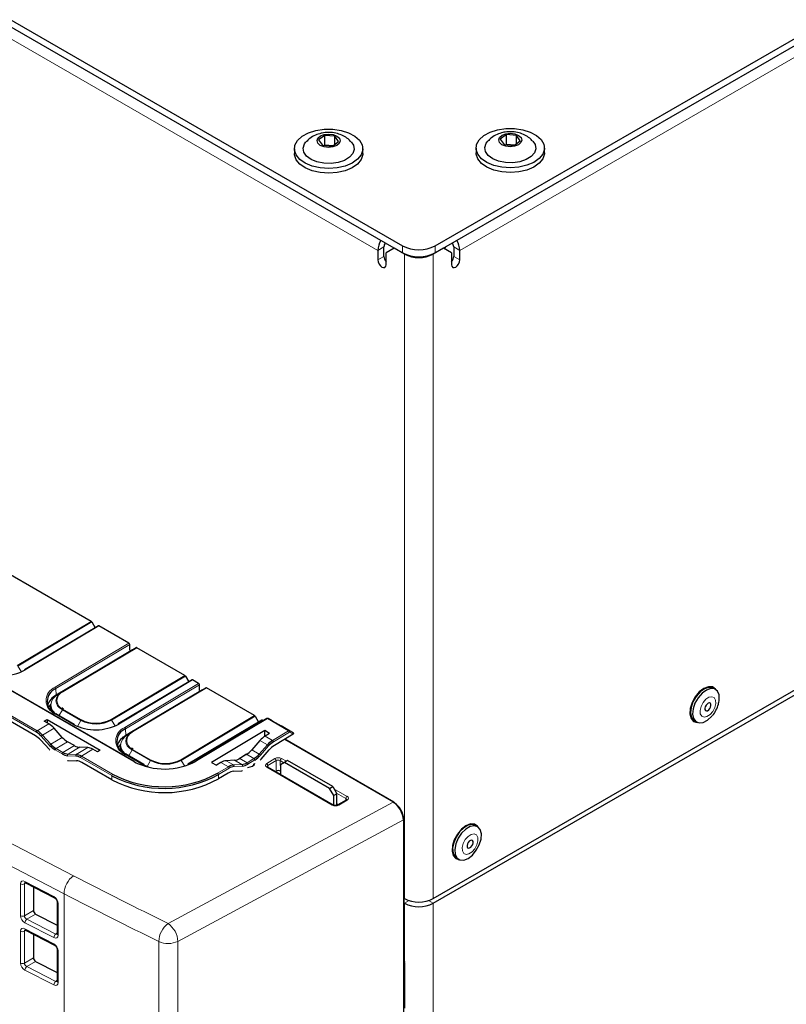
# Paper-space layout 'Blatt2' of a CAD drawing. Header units: millimetres. Extents: x 5 to 418, y 2 to 292.
# Tile 52 of 68: x 120 to 153, y 169 to 212. Entities that reach past the tile are written whole.
import ezdxf

# ---------------------------------------------------------------- set-up
doc = ezdxf.new("R2010")
doc.units = ezdxf.units.MM

psp = doc.layouts.new('Blatt2')

# ---------------------------------------------------------------- linework, layer by layer
at = {"color": 7, "linetype": 'Continuous', "lineweight": 25}
for p, q in [((79.764, 234.882), (136.687, 202.021)), ((79.764, 234.576), (136.687, 201.715)), ((138.101, 202.021), (166.367, 218.339)), ((138.101, 201.715), (166.367, 218.033)), ((133.343, 206.785), (133.076, 206.588)), ((133.076, 206.588), (133.237, 206.356)), ((133.772, 206.749), (133.343, 206.785)), ((133.343, 206.376), (133.343, 206.785)), ((133.666, 206.321), (133.933, 206.517)), ((133.933, 206.517), (133.772, 206.749)), ((133.772, 206.399), (133.772, 206.749)), ((141.175, 206.815), (140.907, 206.619)), ((140.907, 206.619), (141.068, 206.387)), ((141.603, 206.78), (141.175, 206.815)), ((141.175, 206.407), (141.175, 206.815)), ((141.497, 206.351), (141.764, 206.548)), ((141.764, 206.548), (141.603, 206.78)), ((141.603, 206.429), (141.603, 206.78)), ((132.03, 206.206), (132.03, 206.001)), ((133.237, 206.356), (133.666, 206.321)), ((133.308, 206.35), (133.343, 206.376)), ((133.343, 206.376), (133.701, 206.347)), ((133.352, 206.347), (133.343, 206.376)), ((134.98, 206.001), (134.98, 206.206)), ((139.861, 206.236), (139.861, 206.032)), ((141.068, 206.387), (141.497, 206.351)), ((141.139, 206.381), (141.175, 206.407)), ((141.175, 206.407), (141.532, 206.377)), ((141.184, 206.377), (141.175, 206.407)), ((142.811, 206.032), (142.811, 206.236)), ((135.626, 201.817), (135.626, 201.409)), ((135.891, 201.562), (135.891, 201.97)), ((136.333, 201.919), (135.979, 201.715)), ((136.775, 201.664), (136.333, 201.919)), ((138.454, 201.919), (138.012, 201.664)), ((138.808, 201.715), (138.454, 201.919)), ((138.896, 201.97), (138.896, 201.562)), ((139.161, 201.409), (139.161, 201.817)), ((135.979, 201.205), (135.979, 201.715)), ((138.808, 201.715), (138.808, 201.205)), ((138.012, 173.861), (167.074, 190.638)), ((138.012, 173.657), (167.074, 190.434)), ((123.268, 185.818), (119.691, 187.883)), ((125.134, 179.773), (111.699, 187.529)), ((123.58, 185.626), (120.399, 183.725)), ((123.293, 185.792), (123.44, 185.542)), ((124.896, 184.878), (123.605, 185.623)), ((120.87, 180.882), (114.023, 184.835)), ((124.939, 184.572), (124.932, 184.818)), ((125.056, 184.598), (121.875, 182.698)), ((124.587, 184.32), (124.94, 184.531)), ((125.056, 184.598), (125.208, 184.686)), ((127.307, 183.486), (125.233, 184.683)), ((123.35, 183.581), (124.357, 184.183)), ((123.969, 183.949), (123.967, 183.95)), ((124.177, 184.073), (124.175, 184.074)), ((124.209, 184.095), (124.211, 184.093)), ((124.357, 184.183), (124.587, 184.32)), ((124.358, 184.181), (124.357, 184.183)), ((124.588, 184.318), (124.587, 184.32)), ((123.12, 183.444), (123.35, 183.581)), ((123.35, 183.581), (123.35, 183.579)), ((122.819, 183.264), (121.759, 182.631)), ((122.819, 183.264), (123.12, 183.444)), ((122.819, 183.262), (122.819, 183.264)), ((122.972, 183.355), (122.974, 183.354)), ((123.12, 183.444), (123.121, 183.442)), ((127.619, 183.294), (124.438, 181.393)), ((127.332, 183.46), (127.48, 183.21)), ((127.901, 183.143), (127.644, 183.291)), ((127.944, 182.837), (127.937, 183.083)), ((128.062, 182.864), (124.88, 180.963)), ((127.592, 182.585), (127.945, 182.796)), ((128.062, 182.864), (128.213, 182.951)), ((130.312, 181.751), (128.238, 182.949)), ((150.176, 182.885), (150.088, 182.936)), ((126.355, 181.846), (127.362, 182.448)), ((127.182, 182.338), (127.18, 182.339)), ((127.214, 182.36), (127.216, 182.359)), ((127.362, 182.448), (127.592, 182.585)), ((127.363, 182.446), (127.362, 182.448)), ((127.593, 182.584), (127.592, 182.585)), ((121.522, 182.188), (121.521, 182.081)), ((122.535, 181.374), (121.74, 181.833)), ((122.077, 182.034), (122.004, 182.084)), ((126.125, 181.709), (126.355, 181.846)), ((126.355, 181.846), (126.356, 181.844)), ((126.974, 182.214), (126.972, 182.215)), ((121.25, 181.51), (121.371, 181.582)), ((121.444, 181.399), (121.25, 181.51)), ((121.371, 181.582), (123.662, 180.259)), ((121.371, 181.582), (121.371, 181.441)), ((125.825, 181.529), (124.764, 180.896)), ((125.825, 181.529), (126.125, 181.709)), ((125.825, 181.527), (125.825, 181.529)), ((125.977, 181.621), (125.979, 181.619)), ((126.125, 181.709), (126.126, 181.707)), ((130.625, 181.559), (127.443, 179.658)), ((130.844, 181.628), (127.783, 179.799)), ((130.338, 181.725), (130.485, 181.475)), ((130.687, 181.535), (130.65, 181.556)), ((131.077, 181.53), (130.893, 181.629)), ((130.894, 181.629), (130.893, 181.629)), ((131.078, 181.53), (131.464, 181.307)), ((149.272, 181.523), (149.36, 181.472)), ((122.023, 180.815), (121.668, 181.212)), ((122.546, 181.352), (122.581, 181.333)), ((130.75, 181.105), (128.459, 179.736)), ((130.959, 180.985), (130.75, 181.105)), ((130.757, 180.885), (130.75, 181.105)), ((130.959, 180.985), (130.766, 180.869)), ((131.98, 180.951), (131.169, 180.466)), ((131.994, 181.001), (131.464, 181.307)), ((121.095, 180.696), (121.454, 180.301)), ((122.545, 180.457), (122.247, 180.628)), ((130.543, 180.678), (130.194, 180.274)), ((130.757, 180.885), (130.774, 180.874)), ((136.311, 178.02), (131.614, 180.732)), ((136.324, 178.016), (131.617, 180.734)), ((123.124, 180.371), (122.769, 180.385)), ((123.542, 180.187), (123.348, 180.299)), ((123.662, 180.259), (123.542, 180.187)), ((124.527, 180.453), (124.526, 180.346)), ((125.541, 179.639), (124.745, 180.098)), ((125.082, 180.3), (125.009, 180.349)), ((130.004, 180.103), (129.642, 179.887)), ((130.593, 179.873), (130.946, 180.276)), ((122.285, 179.821), (122.638, 179.805)), ((124.164, 178.981), (122.861, 179.733)), ((125.145, 179.751), (125.201, 179.72)), ((127.741, 179.759), (127.773, 179.778)), ((128.459, 179.736), (128.668, 179.616)), ((128.861, 179.731), (128.668, 179.616)), ((129.448, 179.829), (129.087, 179.808)), ((129.971, 180.083), (129.674, 179.905)), ((131.604, 179.735), (131.427, 179.633)), ((131.737, 179.811), (131.604, 179.735)), ((133.549, 178.612), (131.604, 179.735)), ((133.681, 178.689), (131.737, 179.811)), ((125.551, 179.617), (125.587, 179.598)), ((129.178, 179.277), (128.76, 179.027)), ((129.403, 179.354), (129.762, 179.377)), ((133.702, 177.896), (130.875, 179.528)), ((131.212, 179.333), (131.25, 179.356)), ((131.426, 179.357), (131.427, 179.357)), ((131.427, 179.633), (131.427, 179.209)), ((133.549, 178.612), (133.681, 178.689)), ((133.726, 178.306), (133.549, 178.612)), ((133.681, 178.689), (133.858, 178.383)), ((133.858, 178.383), (133.726, 178.306)), ((133.726, 177.887), (133.726, 178.306)), ((133.858, 177.88), (133.858, 178.383)), ((134.261, 178.109), (133.909, 177.898)), ((133.858, 177.954), (133.931, 177.912)), ((136.743, 109.712), (136.743, 177.273)), ((136.756, 171.184), (136.756, 177.268)), ((139.923, 176.966), (139.835, 177.017)), ((139.018, 175.604), (139.107, 175.553)), ((120.44, 174.541), (121.688, 173.891)), ((120.778, 174.365), (120.778, 173.342)), ((136.756, 173.872), (136.775, 173.861)), ((121.806, 173.702), (121.806, 172.34)), ((136.756, 173.668), (136.775, 173.657)), ((120.872, 173.192), (121.806, 172.711)), ((120.44, 172.5), (121.688, 171.85)), ((120.778, 172.324), (120.778, 171.3)), ((121.806, 171.66), (121.806, 170.299)), ((120.872, 171.15), (121.806, 170.67)), ((136.775, 171.105), (136.775, 169.135))]:
    psp.add_line(p, q, dxfattribs=at)
at = {"color": 7, "linetype": 'Continuous', "lineweight": 18}
for p, q in [((135.626, 201.817), (80.825, 233.453)), ((167.074, 217.931), (139.161, 201.817)), ((135.891, 201.97), (135.626, 201.817)), ((136.687, 201.715), (136.687, 202.021)), ((138.101, 202.021), (138.101, 201.715)), ((138.556, 201.978), (138.494, 201.896)), ((138.896, 201.97), (139.161, 201.817)), ((135.891, 201.562), (135.626, 201.409)), ((136.78, 201.667), (136.775, 201.664)), ((136.775, 173.861), (136.775, 201.664)), ((138.007, 201.667), (138.012, 201.664)), ((138.012, 173.861), (138.012, 201.664)), ((138.896, 201.562), (139.161, 201.409)), ((125.109, 179.77), (111.674, 187.526)), ((120.086, 183.917), (123.268, 185.818)), ((123.293, 185.792), (120.112, 183.891)), ((123.605, 185.623), (120.424, 183.722)), ((120.911, 181.039), (113.977, 185.042)), ((114.011, 185.104), (120.945, 181.101)), ((121.714, 182.977), (124.896, 184.878)), ((124.932, 184.818), (121.75, 182.917)), ((122.027, 182.785), (125.208, 184.686)), ((125.233, 184.683), (122.051, 182.783)), ((124.222, 184.103), (124.224, 184.101)), ((120.26, 183.639), (120.112, 183.891)), ((122.985, 183.363), (122.987, 183.362)), ((124.126, 181.585), (127.307, 183.486)), ((127.332, 183.46), (124.151, 181.559)), ((127.644, 183.291), (124.463, 181.391)), ((124.719, 181.242), (127.901, 183.143)), ((127.937, 183.083), (124.755, 181.182)), ((121.759, 182.631), (121.75, 182.917)), ((121.875, 182.698), (122.027, 182.785)), ((125.032, 181.05), (128.213, 182.951)), ((128.238, 182.949), (125.057, 181.048)), ((121.759, 182.603), (121.759, 182.631)), ((127.228, 182.368), (127.23, 182.367)), ((122.51, 181.371), (121.714, 181.83)), ((121.883, 181.75), (122.027, 182.005)), ((122.822, 181.546), (122.027, 182.005)), ((122.051, 182.032), (122.847, 181.572)), ((121.444, 181.399), (120.945, 181.101)), ((122.677, 181.289), (122.822, 181.546)), ((124.3, 181.307), (124.151, 181.559)), ((125.99, 181.628), (125.992, 181.627)), ((127.131, 179.85), (130.312, 181.751)), ((130.338, 181.725), (127.156, 179.824)), ((130.65, 181.556), (127.468, 179.656)), ((130.869, 181.626), (127.808, 179.797)), ((131.782, 181.098), (130.869, 181.626)), ((130.894, 181.629), (131.807, 181.102)), ((131.078, 181.53), (130.894, 181.629)), ((121.668, 181.212), (121.17, 180.915)), ((124.764, 180.896), (124.755, 181.182)), ((124.88, 180.963), (125.032, 181.05)), ((131.087, 180.684), (131.782, 181.098)), ((131.818, 181.038), (131.123, 180.623)), ((131.807, 181.102), (131.994, 181.001)), ((131.98, 180.951), (131.818, 181.038)), ((121.479, 180.47), (121.121, 180.865)), ((121.17, 180.915), (121.529, 180.52)), ((122.023, 180.815), (121.529, 180.52)), ((122.247, 180.628), (121.754, 180.333)), ((124.764, 180.868), (124.764, 180.896)), ((130.543, 180.678), (130.864, 180.493)), ((130.766, 180.869), (131.087, 180.684)), ((136.286, 178.017), (131.599, 180.723)), ((122.016, 180.1), (121.719, 180.272)), ((121.754, 180.333), (122.051, 180.162)), ((122.545, 180.457), (122.051, 180.162)), ((122.769, 180.385), (122.274, 180.089)), ((123.124, 180.371), (122.627, 180.074)), ((123.348, 180.299), (122.85, 180.001)), ((125.515, 179.636), (124.72, 180.095)), ((124.888, 180.015), (125.032, 180.27)), ((125.827, 179.811), (125.032, 180.27)), ((125.057, 180.297), (125.852, 179.837)), ((130.194, 180.274), (130.511, 180.091)), ((130.511, 180.091), (130.864, 180.493)), ((130.915, 180.445), (130.562, 180.043)), ((113.067, 179.721), (122.51, 174.845)), ((122.607, 180.007), (122.254, 180.023)), ((122.274, 180.089), (122.627, 180.074)), ((124.161, 179.163), (122.815, 179.94)), ((122.85, 180.001), (124.196, 179.224)), ((125.683, 179.554), (125.827, 179.811)), ((127.301, 179.579), (127.156, 179.824)), ((128.861, 179.731), (129.183, 179.546)), ((129.087, 179.808), (129.408, 179.623)), ((129.448, 179.829), (129.766, 179.645)), ((129.674, 179.905), (129.991, 179.722)), ((129.971, 180.083), (130.288, 179.9)), ((129.991, 179.722), (130.288, 179.9)), ((130.324, 179.839), (130.027, 179.661)), ((130.837, 179.69), (131.189, 179.9)), ((131.243, 179.81), (130.891, 179.6)), ((131.25, 179.356), (131.243, 179.81)), ((131.578, 179.72), (131.419, 179.812)), ((131.419, 179.812), (131.426, 179.357)), ((131.472, 179.903), (131.683, 179.781)), ((128.721, 179.27), (129.183, 179.546)), ((129.219, 179.485), (128.757, 179.209)), ((129.408, 179.623), (129.766, 179.645)), ((129.787, 179.579), (129.429, 179.557)), ((133.664, 177.892), (130.837, 179.524)), ((130.891, 179.6), (130.895, 179.517)), ((122.1, 174.071), (112.658, 178.947)), ((124.164, 178.981), (124.161, 179.163)), ((128.76, 179.027), (128.757, 179.209)), ((133.735, 178.596), (134.298, 178.271)), ((134.246, 178.18), (133.84, 178.414)), ((126.583, 172.788), (136.286, 178.017)), ((134.298, 178.105), (133.946, 177.895)), ((134.245, 178.099), (134.246, 178.18)), ((136.295, 178.012), (136.298, 178.014)), ((136.727, 177.251), (127.009, 172.014)), ((136.727, 109.69), (136.727, 177.251)), ((136.743, 177.249), (136.743, 177.248)), ((136.743, 171.164), (136.743, 177.249)), ((120.414, 174.598), (121.662, 173.949)), ((120.228, 173.12), (120.228, 174.492)), ((120.469, 174.526), (120.395, 174.492)), ((120.395, 174.492), (120.395, 173.12)), ((122.1, 174.071), (122.1, 158.655)), ((136.775, 173.657), (136.978, 173.774)), ((138.012, 173.657), (137.81, 173.774)), ((120.395, 173.12), (120.778, 173.342)), ((121.848, 173.648), (121.848, 172.287)), ((136.775, 173.657), (136.775, 171.105)), ((138.012, 173.657), (138.012, 115.478)), ((120.872, 173.192), (120.493, 172.973)), ((120.493, 172.973), (121.741, 172.331)), ((120.228, 171.079), (120.228, 172.45)), ((120.469, 172.485), (120.395, 172.45)), ((120.395, 172.45), (120.395, 171.079)), ((121.662, 172.178), (120.414, 172.82)), ((120.414, 172.557), (121.662, 171.907)), ((121.741, 172.331), (121.806, 172.377)), ((121.848, 171.607), (121.848, 170.245)), ((126.184, 156.011), (126.184, 172.008)), ((127.009, 172.014), (127.009, 156.016)), ((120.395, 171.079), (120.778, 171.3)), ((136.756, 171.194), (136.762, 171.19)), ((121.662, 170.137), (120.414, 170.779)), ((120.872, 171.15), (120.493, 170.932)), ((120.493, 170.932), (121.741, 170.29)), ((121.741, 170.29), (121.806, 170.336))]:
    psp.add_line(p, q, dxfattribs=at)
at = {"color": 7, "linetype": 'Continuous', "lineweight": 25, "flags": 128}
for points in [[(132.956, 206.996), (133.314, 207.05), (133.683, 207.051), (134.042, 206.999), (134.367, 206.897), (134.637, 206.751), (134.837, 206.571), (134.952, 206.369), (134.977, 206.156), (134.909, 205.946), (134.753, 205.752), (134.519, 205.587), (134.221, 205.461), (133.877, 205.382), (133.511, 205.354), (133.144, 205.38), (132.799, 205.458), (132.499, 205.582), (132.262, 205.746), (132.104, 205.939), (132.033, 206.149), (132.055, 206.362), (132.167, 206.565), (132.364, 206.746), (132.633, 206.892), (132.956, 206.996)], [(140.787, 207.027), (141.145, 207.081), (141.515, 207.081), (141.873, 207.029), (142.198, 206.927), (142.468, 206.782), (142.668, 206.602), (142.783, 206.399), (142.808, 206.186), (142.74, 205.976), (142.584, 205.783), (142.35, 205.618), (142.052, 205.492), (141.709, 205.412), (141.342, 205.385), (140.975, 205.411), (140.631, 205.488), (140.331, 205.613), (140.094, 205.777), (139.935, 205.97), (139.864, 206.179), (139.886, 206.392), (139.999, 206.596), (140.195, 206.776), (140.464, 206.923), (140.787, 207.027)], [(141.15, 206.851), (141.342, 206.872), (141.532, 206.849), (141.693, 206.785), (141.8, 206.691), (141.836, 206.58), (141.795, 206.47), (141.685, 206.377), (141.522, 206.315), (141.33, 206.295), (141.139, 206.318), (140.978, 206.382), (140.872, 206.476), (140.836, 206.587), (140.876, 206.697), (140.986, 206.79), (141.15, 206.851)], [(134.474, 206.506), (134.573, 206.356), (134.603, 206.176), (134.544, 205.998), (134.401, 205.837), (134.185, 205.707), (133.914, 205.616), (133.61, 205.573), (133.297, 205.582), (133.001, 205.641), (132.746, 205.746), (132.552, 205.888), (132.436, 206.056), (132.406, 206.236), (132.465, 206.413), (132.53, 206.501)], [(133.319, 206.821), (133.51, 206.841), (133.701, 206.818), (133.862, 206.754), (133.969, 206.66), (134.005, 206.549), (133.964, 206.439), (133.854, 206.346), (133.691, 206.285), (133.499, 206.264), (133.308, 206.287), (133.147, 206.351), (133.04, 206.445), (133.005, 206.556), (133.045, 206.666), (133.155, 206.759), (133.319, 206.821)], [(142.305, 206.537), (142.405, 206.386), (142.435, 206.206), (142.375, 206.029), (142.232, 205.868), (142.016, 205.737), (141.745, 205.647), (141.441, 205.604), (141.128, 205.613), (140.832, 205.672), (140.577, 205.776), (140.383, 205.919), (140.267, 206.086), (140.237, 206.266), (140.296, 206.444), (140.362, 206.531)], [(142.811, 206.032), (142.808, 205.982), (142.74, 205.772), (142.584, 205.579), (142.35, 205.414), (142.052, 205.288), (141.709, 205.208), (141.342, 205.181), (140.975, 205.206), (140.631, 205.284), (140.331, 205.409), (140.094, 205.573), (139.935, 205.766), (139.864, 205.975), (139.861, 206.032)], [(134.98, 206.001), (134.977, 205.952), (134.909, 205.742), (134.753, 205.548), (134.519, 205.383), (134.221, 205.257), (133.877, 205.178), (133.511, 205.15), (133.144, 205.176), (132.799, 205.254), (132.499, 205.378), (132.262, 205.542), (132.104, 205.735), (132.033, 205.944), (132.03, 206.001)], [(135.626, 201.409), (135.639, 201.323), (135.678, 201.235), (135.735, 201.157), (135.803, 201.103), (135.87, 201.079), (135.928, 201.09), (135.966, 201.135), (135.979, 201.205)], [(138.808, 201.205), (138.821, 201.135), (138.86, 201.09), (138.917, 201.079), (138.985, 201.103), (139.052, 201.157), (139.11, 201.235), (139.148, 201.323), (139.161, 201.409)], [(121.85, 182.639), (121.91, 182.7), (122.027, 182.785)], [(149.68, 182.924), (149.484, 182.773), (149.31, 182.564), (149.176, 182.319), (149.097, 182.063), (149.081, 181.826), (149.129, 181.633), (149.237, 181.504), (149.394, 181.454), (149.397, 181.454)], [(150.088, 182.936), (150.052, 182.954), (149.888, 182.971), (149.702, 182.909), (149.514, 182.772), (149.343, 182.577), (149.209, 182.344), (149.126, 182.099), (149.103, 181.868), (149.142, 181.676), (149.24, 181.544), (149.272, 181.523)], [(150.341, 182.428), (150.333, 182.643), (150.263, 182.807), (150.14, 182.903), (149.977, 182.92), (149.791, 182.857), (149.602, 182.721), (149.432, 182.526), (149.298, 182.293), (149.214, 182.048), (149.191, 181.817), (149.231, 181.625), (149.328, 181.493), (149.474, 181.435), (149.651, 181.458), (149.841, 181.559), (150.023, 181.727), (150.043, 181.751)], [(150.21, 182.862), (150.183, 182.9), (150.049, 182.99), (149.875, 182.999), (149.68, 182.924)], [(121.526, 182.243), (121.471, 182.174), (121.431, 182.11)], [(149.988, 182.185), (149.984, 182.242), (149.961, 182.282), (149.922, 182.298), (149.873, 182.289), (149.821, 182.254), (149.775, 182.201), (149.741, 182.136), (149.725, 182.07), (149.729, 182.013), (149.752, 181.973), (149.791, 181.956), (149.84, 181.966), (149.892, 182), (149.938, 182.054), (149.972, 182.119), (149.988, 182.185)], [(121.521, 182.081), (121.521, 182.078), (121.534, 181.977)], [(124.855, 180.904), (124.915, 180.966), (125.032, 181.05)], [(121.454, 180.301), (121.48, 180.272), (121.488, 180.265)], [(124.531, 180.508), (124.476, 180.439), (124.436, 180.375)], [(124.526, 180.346), (124.526, 180.343), (124.539, 180.242)], [(122.252, 179.824), (122.259, 179.823), (122.285, 179.821)], [(130.56, 179.837), (130.567, 179.844), (130.593, 179.873)], [(125.748, 179.528), (125.724, 179.537), (125.515, 179.636)], [(129.762, 179.377), (129.788, 179.379), (129.796, 179.38)], [(139.427, 177.005), (139.231, 176.854), (139.057, 176.645), (138.923, 176.4), (138.844, 176.145), (138.828, 175.907), (138.876, 175.714), (138.984, 175.585), (139.141, 175.535), (139.144, 175.535)], [(139.835, 177.017), (139.699, 177.055), (139.519, 177.022), (139.329, 176.911), (139.149, 176.735), (139, 176.513), (138.897, 176.269), (138.851, 176.03), (138.868, 175.821)], [(138.956, 175.77), (139.033, 175.614), (139.163, 175.528), (139.33, 175.521), (139.518, 175.595), (139.705, 175.74), (139.872, 175.942), (140, 176.178), (140.075, 176.423), (140.09, 176.65), (140.042, 176.835), (139.938, 176.957), (139.787, 177.004), (139.607, 176.971), (139.417, 176.86), (139.238, 176.684), (139.088, 176.462), (138.985, 176.218), (138.94, 175.979), (138.956, 175.77)], [(139.957, 176.943), (139.93, 176.981), (139.796, 177.071), (139.622, 177.08), (139.427, 177.005)], [(139.475, 176.096), (139.497, 176.055), (139.536, 176.038), (139.585, 176.046), (139.637, 176.079), (139.683, 176.132), (139.718, 176.197), (139.735, 176.263), (139.732, 176.321), (139.709, 176.362), (139.671, 176.379), (139.622, 176.371), (139.57, 176.338), (139.524, 176.285), (139.489, 176.22), (139.472, 176.154), (139.475, 176.096)], [(138.868, 175.821), (138.945, 175.665), (139.018, 175.604)], [(136.756, 171.208), (136.761, 171.191), (136.774, 171.128)]]:
    psp.add_lwpolyline(points, dxfattribs=at)
at = {"color": 7, "linetype": 'Continuous', "lineweight": 18, "flags": 128}
for points in [[(121.875, 182.698), (121.731, 182.593), (121.624, 182.474), (121.558, 182.346), (121.536, 182.213), (121.558, 182.081), (121.624, 181.954), (121.731, 181.837), (121.748, 181.823)], [(122.027, 182.005), (121.91, 182.087), (121.823, 182.182), (121.769, 182.285), (121.751, 182.392), (121.769, 182.5), (121.823, 182.604), (121.85, 182.639)], [(150.197, 182.276), (150.187, 182.424), (150.127, 182.528), (150.025, 182.57), (149.898, 182.545), (149.765, 182.456), (149.645, 182.318), (149.558, 182.15), (149.516, 181.979), (149.526, 181.83), (149.586, 181.727), (149.687, 181.685), (149.815, 181.71), (149.948, 181.798), (150.068, 181.937), (150.155, 182.105), (150.197, 182.276)], [(124.88, 180.963), (124.736, 180.858), (124.629, 180.74), (124.563, 180.611), (124.541, 180.478), (124.563, 180.346), (124.629, 180.219), (124.736, 180.103), (124.753, 180.088)], [(125.032, 180.27), (124.915, 180.352), (124.828, 180.447), (124.775, 180.55), (124.757, 180.657), (124.775, 180.765), (124.828, 180.869), (124.855, 180.904)], [(139.271, 175.917), (139.329, 175.812), (139.429, 175.766), (139.556, 175.788), (139.689, 175.874), (139.81, 176.011), (139.899, 176.178), (139.943, 176.35), (139.936, 176.5), (139.878, 176.605), (139.778, 176.651), (139.651, 176.629), (139.517, 176.543), (139.397, 176.406), (139.308, 176.239), (139.263, 176.067), (139.271, 175.917)]]:
    psp.add_lwpolyline(points, dxfattribs=at)
at = {"color": 7, "linetype": 'Continuous', "lineweight": 25}
for centre, radius, start, end in [((136.537, 201.783), 0.912, 149.0222, 177.8764), ((138.236, 201.779), 0.926, 2.3427, 30.7588), ((136.256, 201.957), 0.365, 149.0161, 177.8762), ((137.394, 203.386), 1.537, 242.6097, 297.3903), ((138.526, 201.955), 0.37, 2.3429, 30.7649), ((136.279, 201.581), 0.388, 182.8599, 219.5515), ((137.394, 203.08), 1.537, 242.6097, 297.3903), ((137.394, 202.858), 1.345, 242.6097, 297.3903), ((138.509, 201.581), 0.388, 320.4485, 357.1401), ((123.229, 185.755), 0.0737, 29.4671, 58.0767), ((123.59, 185.604), 0.0245, 53.4653, 115.3146), ((124.854, 184.812), 0.0782, 4.2558, 57.4711), ((125.218, 184.663), 0.025, 54.1907, 113.9382), ((119.428, 185.562), 2.091, 242.7373, 298.4124), ((120.413, 183.705), 0.0241, 126.3095, 185.6627), ((127.268, 183.423), 0.0737, 29.4671, 58.0767), ((127.63, 183.272), 0.0245, 53.4653, 115.3146), ((127.859, 183.077), 0.0782, 4.2558, 57.4711), ((121.969, 182.364), 0.595, 111.6306, 248.3843), ((128.223, 182.928), 0.025, 54.1907, 113.9382), ((122.091, 181.969), 0.74, 116.6479, 161.6474), ((121.989, 182.196), 0.467, 180.9544, 222.1064), ((121.726, 181.813), 0.0243, 356.3672, 55.0254), ((123.468, 183.23), 2.091, 242.7373, 298.4124), ((122.522, 181.354), 0.0243, 356.3672, 55.0254), ((123.474, 182.79), 1.369, 242.7373, 298.4124), ((124.452, 181.374), 0.0241, 126.3095, 185.6627), ((130.273, 181.689), 0.0737, 29.4671, 58.0767), ((130.635, 181.537), 0.0245, 53.4653, 115.3146), ((130.869, 181.585), 0.05, 61.7568, 120.856), ((120.454, 180.274), 0.891, 41.5826, 59.1803), ((120.456, 180.281), 0.955, 41.5826, 59.1803), ((124.975, 180.63), 0.595, 111.6306, 248.3843), ((120.381, 180.062), 0.955, 41.5826, 59.1803), ((122.243, 181.153), 0.955, 221.5826, 239.1803), ((125.096, 180.234), 0.74, 116.6479, 161.6474), ((131.587, 179.872), 0.953, 121.6531, 139.3761), ((131.59, 179.865), 0.89, 121.6531, 139.3761), ((122.241, 181.146), 1.018, 221.5826, 239.1803), ((122.295, 180.554), 0.533, 238.4109, 265.6003), ((122.313, 180.587), 0.499, 238.4109, 265.6003), ((124.994, 180.461), 0.467, 180.9544, 222.1064), ((124.731, 180.078), 0.0243, 356.3672, 55.0254), ((131.669, 179.655), 0.953, 121.6531, 139.3761), ((122.571, 179.543), 0.466, 58.4109, 85.6003), ((122.589, 179.576), 0.499, 58.4109, 85.6003), ((122.6, 179.307), 0.499, 58.4109, 85.6003), ((126.433, 182.339), 2.89, 242.7373, 298.4124), ((125.12, 179.753), 0.0243, 356.3672, 55.0254), ((126.479, 181.055), 1.369, 242.7373, 298.4124), ((127.797, 179.78), 0.0241, 126.3095, 185.6627), ((129.718, 180.153), 0.51, 275.4131, 302.3841), ((129.788, 180.711), 0.953, 301.6531, 319.3761), ((129.791, 180.704), 1.017, 301.6531, 319.3761), ((126.416, 183.509), 4.826, 242.6139, 298.5358), ((125.527, 179.619), 0.0243, 356.3672, 55.0254), ((127.457, 179.639), 0.0241, 126.3095, 185.6627), ((129.451, 178.846), 0.51, 95.4131, 122.3841), ((129.456, 179.115), 0.51, 95.4131, 122.3841), ((129.473, 179.083), 0.476, 95.4131, 122.3841), ((129.736, 180.121), 0.544, 275.4131, 302.3841), ((126.416, 183.513), 4.9, 242.6037, 298.546), ((126.418, 183.331), 4.9, 242.6037, 298.546), ((136.297, 178), 0.0251, 354.3177, 54.3701), ((136.309, 177.996), 0.0251, 354.3177, 54.3701), ((136.718, 177.27), 0.025, 5.5114, 65.8088), ((136.732, 177.27), 0.024, 297.475, 355.2816), ((137.394, 175.055), 1.345, 242.6097, 297.3903), ((137.394, 174.851), 1.345, 242.6097, 297.3903)]:
    psp.add_arc(centre, radius, start, end, dxfattribs=at)
at = {"color": 7, "linetype": 'Continuous', "lineweight": 18}
for centre, radius, start, end in [((120.409, 183.703), 0.0245, 53.4653, 115.3146), ((121.942, 182.404), 0.617, 111.6306, 248.3843), ((121.672, 182.911), 0.0782, 4.2558, 57.4711), ((122.2, 182.407), 0.404, 111.6306, 248.3843), ((122.037, 182.762), 0.025, 54.1907, 113.9382), ((121.73, 181.81), 0.0251, 65.4516, 127.1922), ((122.091, 181.97), 0.0731, 122.7219, 151.6512), ((122.525, 181.351), 0.0251, 65.4516, 127.1922), ((122.886, 181.511), 0.0731, 122.7219, 151.6512), ((123.474, 182.81), 1.423, 242.7373, 298.4124), ((124.087, 181.523), 0.0737, 29.4671, 58.0767), ((124.448, 181.371), 0.0245, 53.4653, 115.3146), ((130.854, 181.606), 0.0245, 53.4653, 115.3146), ((130.884, 181.605), 0.0258, 67.5389, 126.4193), ((120.987, 181.037), 0.0768, 123.1772, 177.9776), ((124.947, 180.669), 0.617, 111.6306, 248.3843), ((124.677, 181.176), 0.0782, 4.2558, 57.4711), ((125.206, 180.672), 0.404, 111.6306, 248.3843), ((125.042, 181.028), 0.025, 54.1907, 113.9382), ((131.797, 181.078), 0.0258, 67.5389, 126.4193), ((131.74, 181.033), 0.078, 3.6388, 57.5208), ((131.779, 181.064), 0.0467, 325.5419, 53.6197), ((121.246, 180.788), 0.148, 120.9779, 148.3671), ((121.605, 180.393), 0.148, 120.9779, 148.3671), ((131.045, 180.618), 0.078, 3.6388, 57.5208), ((121.796, 180.269), 0.0768, 123.1772, 177.9776), ((122.093, 180.097), 0.0768, 123.1772, 177.9776), ((124.735, 180.075), 0.0251, 65.4516, 127.1922), ((125.096, 180.235), 0.0731, 122.7219, 151.6512), ((130.787, 180.36), 0.153, 33.361, 59.7585), ((122.308, 180.043), 0.0574, 126.1802, 200.5428), ((122.661, 180.027), 0.0574, 126.1802, 200.5428), ((122.892, 179.937), 0.0768, 123.1772, 177.9776), ((125.124, 179.75), 0.0251, 65.4516, 127.1922), ((125.892, 179.776), 0.0731, 122.7219, 151.6512), ((126.479, 181.075), 1.423, 242.7373, 298.4124), ((127.092, 179.788), 0.0737, 29.4671, 58.0767), ((127.793, 179.777), 0.0245, 53.4653, 115.3146), ((129.949, 179.656), 0.078, 3.6388, 57.5208), ((130.246, 179.834), 0.078, 3.6388, 57.5208), ((130.434, 179.958), 0.153, 33.361, 59.7585), ((130.774, 179.591), 0.117, 4.2558, 57.4711), ((131.126, 179.801), 0.117, 4.2558, 57.4711), ((131.535, 179.806), 0.116, 123.2297, 177.3477), ((125.53, 179.616), 0.0251, 65.4516, 127.1922), ((127.454, 179.636), 0.0245, 53.4653, 115.3146), ((128.679, 179.204), 0.078, 3.6388, 57.5208), ((129.141, 179.48), 0.078, 3.6388, 57.5208), ((129.374, 179.576), 0.0578, 340.783, 54.4733), ((129.732, 179.598), 0.0578, 340.783, 54.4733), ((130.86, 179.494), 0.0377, 65.4516, 127.1922), ((124.238, 179.16), 0.0768, 123.1772, 177.9776), ((134.362, 178.174), 0.116, 123.2297, 177.3477), ((134.276, 178.075), 0.0367, 53.4653, 115.3146), ((136.301, 177.998), 0.0243, 64.3317, 128.3121), ((136.315, 178.001), 0.0182, 60.4851, 94.4847), ((133.686, 177.862), 0.0377, 65.4893, 127.1887), ((133.925, 177.865), 0.0368, 53.5279, 114.6673), ((136.718, 177.275), 0.025, 289.6179, 355.1002), ((120.474, 174.591), 0.06, 172.7719, 235.6812), ((123.111, 174.032), 1.012, 126.4872, 177.7866), ((120.311, 174.668), 0.195, 244.6948, 295.3807), ((121.722, 173.941), 0.0604, 172.8665, 234.8087), ((121.871, 173.709), 0.0654, 187.369, 249.1293), ((120.311, 173.296), 0.195, 244.6948, 295.3807), ((120.617, 172.812), 0.203, 127.6944, 177.8018), ((120.311, 172.627), 0.195, 244.6948, 295.3807), ((120.474, 172.549), 0.06, 172.7719, 235.6812), ((127.217, 171.972), 1.034, 127.8133, 177.9574), ((125.986, 171.955), 1.025, 3.2924, 54.3581), ((121.865, 172.171), 0.203, 127.6944, 177.8018), ((121.871, 172.347), 0.065, 186.2076, 249.2443), ((121.722, 171.9), 0.0604, 172.8665, 234.8087), ((121.871, 171.668), 0.0654, 187.369, 249.1293), ((126.591, 172.899), 0.979, 245.4623, 295.3319), ((136.732, 171.186), 0.024, 297.475, 355.2816), ((120.311, 171.255), 0.195, 244.6948, 295.3807), ((120.617, 170.771), 0.203, 127.6944, 177.8018), ((121.865, 170.129), 0.203, 127.6944, 177.8018), ((121.871, 170.306), 0.065, 186.2076, 249.2443)]:
    psp.add_arc(centre, radius, start, end, dxfattribs=at)
at = {"color": 7, "linetype": 'Continuous', "lineweight": 25}
for centre, major_axis, ratio, start_param, end_param in [((121.444, 180.786), (-0.375, 0.65), 0.577382, 5.061688, 5.498021), ((131.944, 180.971), (0.0605, 0.0175), 0.522652, 5.177713, 6.748509), ((122.247, 181.241), (-0.375, 0.65), 0.577382, 1.920096, 2.356428), ((130.784, 180.257), (0.365, 0.655), 0.587545, 0.793886, 1.230218), ((122.545, 181.069), (-0.375, 0.65), 0.577382, 2.356428, 2.79276), ((123.348, 179.686), (-0.375, 0.65), 0.577382, 5.498021, 5.934353), ((129.953, 180.695), (0.365, 0.655), 0.587545, 3.935478, 4.371811), ((128.88, 179.119), (0.365, 0.655), 0.587545, 0.357553, 0.793886), ((129.655, 180.518), (0.365, 0.655), 0.587545, 3.499146, 3.935478), ((130.004, 179.712), (0.325, 0.005), 0.587275, 4.721158, 6.181912), ((130.004, 179.672), (0.275, 0.005), 0.58907, 5.914448, 6.27244), ((131.338, 179.305), (0.125, 0.002), 0.587455, 0.776666, 2.347158), ((136.286, 177.507), (-0.312, 0.542), 0.574603, 3.927892, 5.497775), ((136.299, 177.503), (-0.316, 0.54), 0.578535, 3.92279, 5.4945), ((136.321, 177.528), (-0.288, 0.498), 0.577908, 3.926308, 5.49619), ((136.334, 177.524), (-0.288, 0.498), 0.576854, 3.925398, 5.497108), ((120.872, 173.294), (-0.068, 0.105), 0.611304, 0.754299, 2.322356), ((120.872, 171.252), (-0.068, 0.105), 0.611304, 0.754299, 2.322356)]:
    psp.add_ellipse(centre, major_axis=major_axis, ratio=ratio, start_param=start_param, end_param=end_param, dxfattribs=at)
at = {"color": 7, "linetype": 'Continuous', "lineweight": 18}
for centre, major_axis, ratio, start_param, end_param in [((130.979, 179.608), (0.2, 0.003), 0.587098, 2.347473, 3.917965), ((131.33, 179.818), (0.2, 0.003), 0.587455, 0.776666, 2.347158), ((131.331, 179.758), (0.125, 0.002), 0.599654, 0.776559, 2.347051), ((130.979, 179.548), (0.125, 0), 0.586861, 2.358201, 3.175695), ((134.158, 178.126), (0.125, 0.004), 0.586649, 6.258843, 7.048851), ((134.157, 178.187), (0.2, 0.003), 0.587098, 5.489066, 7.059558), ((133.805, 177.976), (0.2, 0.003), 0.587455, 3.918259, 5.48875), ((120.415, 174.394), (-0.137, 0.211), 0.604494, 5.464629, 7.032687), ((288.951, 285.598), (249.365, 3.837), 0.587275, 3.972598, 3.994325), ((120.498, 174.447), (-0.0853, 0.096), 0.615279, 6.090018, 6.935818), ((121.662, 173.744), (-0.135, 0.211), 0.608028, 3.899645, 5.467702), ((288.958, 285.092), (249.99, 3.836), 0.58725, 3.972622, 3.994349), ((120.415, 173.024), (-0.136, 0.21), 0.611304, 0.754299, 2.322356), ((120.498, 173.078), (-0.0766, 0.0995), 0.703093, 0.693642, 2.261699), ((120.415, 172.352), (-0.137, 0.211), 0.604494, 5.464629, 7.032687), ((120.498, 172.406), (-0.0853, 0.096), 0.615279, 6.090018, 6.935818), ((121.662, 172.383), (-0.135, 0.21), 0.608173, 2.331693, 3.89975), ((121.745, 172.437), (-0.062, 0.109), 0.638763, 2.364268, 3.204535), ((121.662, 171.703), (-0.135, 0.211), 0.608028, 3.899645, 5.467702), ((136.773, 171.227), (0.0214, 0.0453), 0.514298, 3.32574, 3.603779), ((120.415, 170.983), (-0.136, 0.21), 0.611304, 0.754299, 2.322356), ((120.498, 171.037), (-0.0766, 0.0995), 0.703093, 0.693642, 2.261699), ((136.81, 171.207), (0.0462, 0.0887), 0.546409, 2.332537, 3.394553), ((121.662, 170.342), (-0.135, 0.21), 0.608173, 2.331693, 3.89975), ((121.745, 170.395), (-0.062, 0.109), 0.638763, 2.364268, 3.204535)]:
    psp.add_ellipse(centre, major_axis=major_axis, ratio=ratio, start_param=start_param, end_param=end_param, dxfattribs=at)
at = {"color": 7, "linetype": 'Continuous', "lineweight": 25}
for points, knots in [([(133.182, 206.874), (133.099, 206.85), (132.925, 206.799), (132.702, 206.672), (132.587, 206.551), (132.537, 206.499)], [0, 0, 0, 0, 0.339586, 0.714336, 1, 1, 1, 1]), ([(134.464, 206.508), (134.425, 206.55), (134.328, 206.653), (134.129, 206.774), (133.878, 206.872), (133.589, 206.919), (133.351, 206.91), (133.215, 206.881), (133.182, 206.874)], [0, 0, 0, 0, 0.122911, 0.305376, 0.495907, 0.70177, 0.927002, 1, 1, 1, 1]), ([(141.013, 206.905), (140.93, 206.881), (140.756, 206.83), (140.534, 206.703), (140.418, 206.582), (140.368, 206.53)], [0, 0, 0, 0, 0.339586, 0.714336, 1, 1, 1, 1]), ([(142.295, 206.538), (142.256, 206.58), (142.159, 206.684), (141.96, 206.805), (141.709, 206.902), (141.421, 206.949), (141.182, 206.94), (141.046, 206.912), (141.013, 206.905)], [0, 0, 0, 0, 0.122911, 0.305376, 0.495907, 0.70177, 0.927002, 1, 1, 1, 1]), ([(150.049, 181.756), (150.049, 181.756), (150.114, 181.818), (150.209, 181.987), (150.309, 182.217), (150.332, 182.369), (150.341, 182.43)], [0, 0, 0, 0, 0.000603, 0.367327, 0.744638, 1, 1, 1, 1]), ([(130.875, 179.528), (130.869, 179.532), (130.856, 179.541), (130.854, 179.547), (130.854, 179.546), (130.854, 179.546)], [0, 0, 0, 0, 0.43669, 0.902158, 1, 1, 1, 1]), ([(134.282, 178.128), (134.282, 178.127), (134.282, 178.127), (134.272, 178.116), (134.263, 178.11), (134.261, 178.109)], [0, 0, 0, 0, 0.450095, 0.878446, 1, 1, 1, 1]), ([(133.909, 177.898), (133.9, 177.894), (133.88, 177.884), (133.838, 177.874), (133.79, 177.872), (133.744, 177.879), (133.716, 177.889), (133.705, 177.895), (133.702, 177.896)], [0, 0, 0, 0, 0.175627, 0.362181, 0.560681, 0.763504, 0.942575, 1, 1, 1, 1]), ([(120.418, 174.549), (120.418, 174.549), (120.415, 174.548), (120.423, 174.549), (120.435, 174.543), (120.44, 174.541)], [0, 0, 0, 0, 0.056774, 0.626338, 1, 1, 1, 1]), ([(121.688, 173.891), (121.696, 173.886), (121.714, 173.876), (121.744, 173.846), (121.773, 173.807), (121.795, 173.763), (121.805, 173.725), (121.806, 173.708), (121.806, 173.702)], [0, 0, 0, 0, 0.157987, 0.324992, 0.505221, 0.692437, 0.876808, 1, 1, 1, 1]), ([(120.418, 172.508), (120.418, 172.508), (120.415, 172.507), (120.423, 172.508), (120.435, 172.502), (120.44, 172.5)], [0, 0, 0, 0, 0.056774, 0.626338, 1, 1, 1, 1]), ([(121.806, 172.34), (121.806, 172.334), (121.805, 172.323), (121.805, 172.324), (121.805, 172.324)], [0, 0, 0, 0, 0.602963, 1, 1, 1, 1]), ([(121.688, 171.85), (121.696, 171.845), (121.714, 171.835), (121.744, 171.805), (121.773, 171.766), (121.795, 171.722), (121.805, 171.684), (121.806, 171.667), (121.806, 171.66)], [0, 0, 0, 0, 0.157987, 0.324992, 0.505221, 0.692437, 0.876808, 1, 1, 1, 1]), ([(136.757, 171.176), (136.757, 171.176), (136.757, 171.176), (136.756, 171.181), (136.756, 171.184)], [0, 0, 0, 0, 0.446297, 1, 1, 1, 1]), ([(121.806, 170.299), (121.806, 170.293), (121.805, 170.282), (121.805, 170.283), (121.805, 170.283)], [0, 0, 0, 0, 0.602963, 1, 1, 1, 1])]:
    psp.add_open_spline(points, degree=3, knots=knots, dxfattribs=at)

doc.saveas('drawing.dxf')
